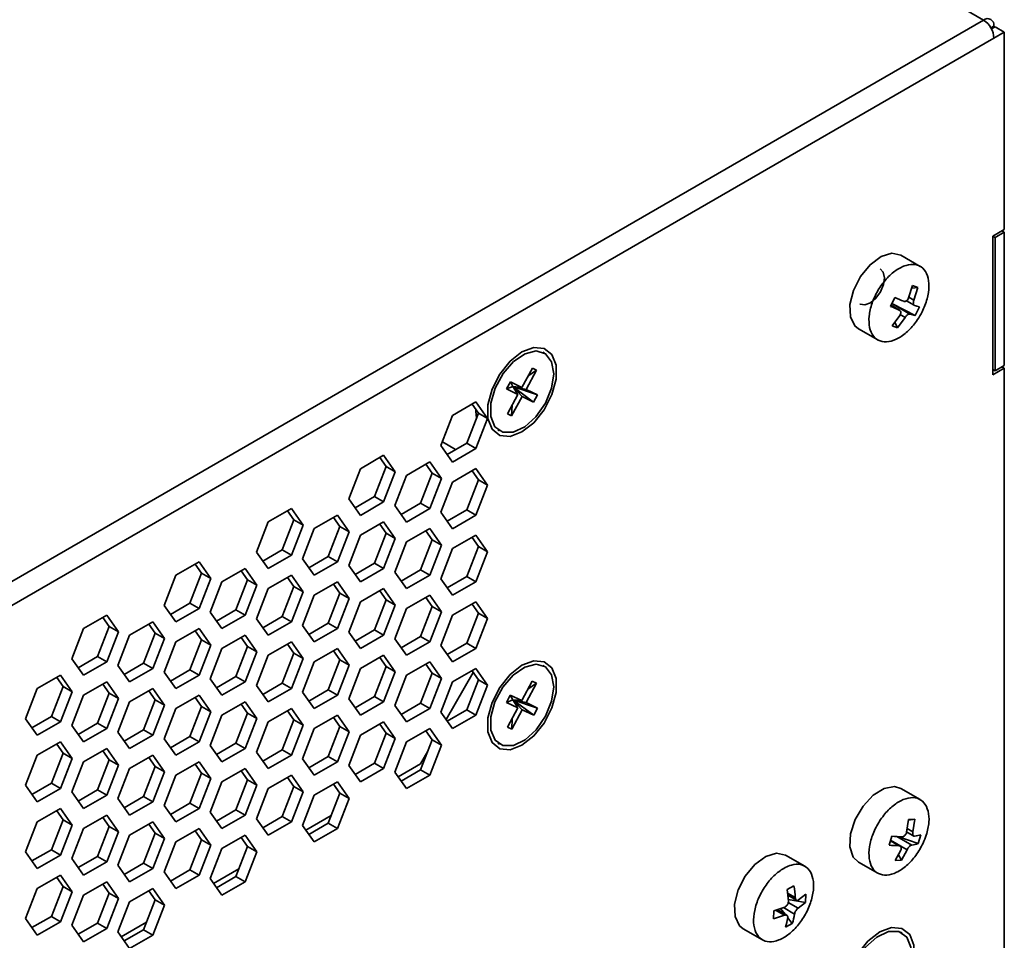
# Model space of a CAD drawing. Header units: millimetres. Extents: x 0 to 420, y 0 to 297.
# Tile 118 of 126: x 355 to 367, y 130 to 141. Entities that reach past the tile are written whole.
import ezdxf

# ---------------------------------------------------------------- set-up
doc = ezdxf.new("R2010")
doc.units = ezdxf.units.MM

msp = doc.modelspace()

# ---------------------------------------------------------------- linework, layer by layer
at = {"color": 7, "linetype": 'Continuous', "lineweight": 35}
for p, q in [((366.4121, 141.3089), (332.0184, 161.164)), ((342.922, 127.7484), (366.4121, 141.3089)), ((366.5535, 141.2273), (366.5089, 141.2015)), ((366.5393, 141.2354), (366.5393, 141.2191)), ((366.5535, 141.2273), (366.6666, 141.162)), ((343.0493, 127.5279), (366.5393, 141.0885)), ((366.5393, 141.0885), (366.6666, 141.162)), ((366.6666, 138.745), (366.6666, 141.162)), ((366.5252, 138.6634), (366.6666, 138.745)), ((366.5252, 136.965), (366.5252, 138.6634)), ((366.5535, 138.647), (366.5252, 138.6634)), ((366.5535, 138.647), (366.6666, 138.7123)), ((366.6666, 138.7123), (366.6383, 138.7287)), ((366.6666, 138.7123), (366.6666, 137.0793)), ((366.5535, 137.0139), (366.5535, 138.647)), ((365.6355, 138.2915), (365.3993, 138.4279)), ((365.4937, 137.9044), (365.5417, 138.0565)), ((365.6071, 138.0318), (365.5313, 138.0236)), ((365.6071, 138.0318), (365.5417, 138.0565)), ((365.6071, 138.0318), (365.5591, 137.8797)), ((365.3262, 137.9086), (365.2722, 137.8019)), ((365.2966, 137.8309), (365.5106, 137.7073)), ((365.5734, 137.688), (365.2966, 137.8309)), ((365.4673, 137.8699), (365.5622, 137.8152)), ((365.3832, 137.7551), (365.2789, 137.8153)), ((365.5734, 137.688), (365.6275, 137.7948)), ((365.2925, 137.5648), (365.3855, 137.691)), ((365.3248, 137.6085), (365.3579, 137.5401)), ((365.4509, 137.6663), (365.3579, 137.5401)), ((364.8793, 137.5272), (365.1156, 137.3908)), ((365.2925, 137.5648), (365.3579, 137.5401)), ((361.0302, 137.2295), (361.0098, 137.2413)), ((360.8825, 137.0465), (360.7532, 136.8097)), ((360.8052, 136.7844), (360.9345, 137.0212)), ((360.9345, 137.0212), (360.8286, 136.9478)), ((360.9345, 137.0212), (360.8825, 137.0465)), ((366.6666, 137.0466), (366.5252, 136.965)), ((366.5535, 137.0139), (366.5252, 137.0303)), ((366.6666, 137.0793), (366.5535, 137.0139)), ((366.6666, 137.0466), (366.6383, 137.0629)), ((366.6666, 127.1011), (366.6666, 137.0466)), ((360.6127, 136.878), (360.5648, 136.7903)), ((360.7532, 136.8097), (360.6127, 136.878)), ((360.6127, 136.878), (360.6421, 136.8185)), ((360.5648, 136.7903), (360.6421, 136.8185)), ((360.5648, 136.7903), (360.7053, 136.722)), ((360.6421, 136.8185), (360.7532, 136.8097)), ((360.7053, 136.722), (360.6421, 136.8185)), ((360.8052, 136.7844), (360.6421, 136.8185)), ((360.9456, 136.7161), (360.6421, 136.8185)), ((360.8977, 136.6284), (360.6421, 136.8185)), ((360.6421, 136.8185), (360.7573, 136.6967)), ((360.9456, 136.7161), (360.8052, 136.7844)), ((360.191, 136.6316), (359.9052, 136.4666)), ((360.3339, 136.4283), (360.191, 136.6316)), ((360.7053, 136.722), (360.5759, 136.4851)), ((360.6279, 136.4599), (360.7573, 136.6967)), ((360.7573, 136.6967), (360.8977, 136.6284)), ((360.8977, 136.6284), (360.9456, 136.7161)), ((360.0779, 136.1253), (360.2207, 136.4936)), ((360.2207, 136.4936), (360.1432, 136.604)), ((360.1895, 136.538), (360.1895, 136.5164)), ((360.1966, 136.4314), (360.1895, 136.5164)), ((360.2207, 136.4936), (360.3339, 136.4283)), ((360.6279, 136.4599), (360.6331, 136.5898)), ((359.9052, 136.4666), (359.7623, 136.0984)), ((360.191, 136.06), (360.3339, 136.4283)), ((360.5759, 136.4851), (360.6279, 136.4599)), ((360.4598, 136.2887), (360.4802, 136.2769)), ((359.7789, 136.1411), (359.942, 136.0469)), ((359.7623, 136.0984), (359.9052, 135.8951)), ((359.8399, 135.988), (360.0779, 136.1253)), ((359.9052, 135.8951), (360.191, 136.06)), ((360.0779, 136.1253), (360.191, 136.06)), ((359.0596, 135.9785), (358.7739, 135.8135)), ((359.0894, 135.8405), (359.0118, 135.9509)), ((359.2025, 135.7752), (359.0596, 135.9785)), ((359.6253, 135.8968), (359.3395, 135.7318)), ((359.7682, 135.6935), (359.6253, 135.8968)), ((358.7739, 135.8135), (358.631, 135.4452)), ((358.9465, 135.4722), (359.0894, 135.8405)), ((359.0596, 135.4069), (359.2025, 135.7752)), ((359.0894, 135.8405), (359.2025, 135.7752)), ((359.6551, 135.7588), (359.5775, 135.8692)), ((360.191, 135.8151), (359.9052, 135.6501)), ((360.2207, 135.6771), (360.1432, 135.7875)), ((360.3339, 135.6118), (360.191, 135.8151)), ((359.3395, 135.7318), (359.1966, 135.3635)), ((359.5122, 135.3905), (359.6551, 135.7588)), ((359.6253, 135.3252), (359.7682, 135.6935)), ((359.6551, 135.7588), (359.7682, 135.6935)), ((359.9052, 135.6501), (359.7623, 135.2818)), ((360.0779, 135.3088), (360.2207, 135.6771)), ((360.2178, 135.6695), (360.2178, 135.6813)), ((360.2207, 135.6771), (360.3339, 135.6118)), ((360.191, 135.2435), (360.3339, 135.6118)), ((358.631, 135.4452), (358.7739, 135.2419)), ((358.7085, 135.3349), (358.9465, 135.4722)), ((358.7739, 135.2419), (359.0596, 135.4069)), ((358.9465, 135.4722), (359.0596, 135.4069)), ((357.9283, 135.3254), (357.6425, 135.1604)), ((357.958, 135.1874), (357.8804, 135.2977)), ((358.0711, 135.1221), (357.9283, 135.3254)), ((359.1966, 135.3635), (359.3395, 135.1602)), ((359.2742, 135.2531), (359.5122, 135.3905)), ((359.3395, 135.1602), (359.6253, 135.3252)), ((359.5122, 135.3905), (359.6253, 135.3252)), ((359.7623, 135.2818), (359.9052, 135.0785)), ((359.8399, 135.1714), (360.0779, 135.3088)), ((360.0779, 135.3088), (360.191, 135.2435)), ((357.8151, 134.8191), (357.958, 135.1874)), ((357.958, 135.1874), (358.0711, 135.1221)), ((358.4939, 135.2437), (358.2082, 135.0787)), ((358.5237, 135.1057), (358.4461, 135.216)), ((358.6368, 135.0403), (358.4939, 135.2437)), ((359.0596, 135.1619), (358.7739, 134.997)), ((359.2025, 134.9586), (359.0596, 135.1619)), ((359.9052, 135.0785), (360.191, 135.2435)), ((357.6425, 135.1604), (357.4996, 134.7921)), ((357.9283, 134.7538), (358.0711, 135.1221)), ((358.2082, 135.0787), (358.0653, 134.7104)), ((358.3808, 134.7374), (358.5237, 135.1057)), ((358.4939, 134.6721), (358.6368, 135.0403)), ((358.5237, 135.1057), (358.6368, 135.0403)), ((359.0894, 135.024), (359.0118, 135.1343)), ((359.6253, 135.0802), (359.3395, 134.9153)), ((359.6551, 134.9422), (359.5775, 135.0526)), ((359.7682, 134.8769), (359.6253, 135.0802)), ((358.7739, 134.997), (358.631, 134.6287)), ((358.9465, 134.6557), (359.0894, 135.024)), ((359.0596, 134.5904), (359.2025, 134.9586)), ((359.0894, 135.024), (359.2025, 134.9586)), ((359.5122, 134.574), (359.6551, 134.9422)), ((359.6551, 134.9422), (359.7682, 134.8769)), ((360.191, 134.9985), (359.9052, 134.8336)), ((360.2207, 134.8605), (360.1432, 134.9709)), ((360.3339, 134.7952), (360.191, 134.9985)), ((357.5772, 134.6817), (357.8151, 134.8191)), ((357.8151, 134.8191), (357.9283, 134.7538)), ((359.3395, 134.9153), (359.1966, 134.547)), ((359.6253, 134.5087), (359.7682, 134.8769)), ((359.9052, 134.8336), (359.7623, 134.4653)), ((360.0779, 134.4923), (360.2207, 134.8605)), ((360.2178, 134.853), (360.2178, 134.8647)), ((360.2207, 134.8605), (360.3339, 134.7952)), ((357.4996, 134.7921), (357.6425, 134.5888)), ((357.6425, 134.5888), (357.9283, 134.7538)), ((358.0653, 134.7104), (358.2082, 134.5071)), ((358.1429, 134.6), (358.3808, 134.7374)), ((358.3808, 134.7374), (358.4939, 134.6721)), ((360.191, 134.427), (360.3339, 134.7952)), ((356.7969, 134.6722), (356.5111, 134.5073)), ((356.8266, 134.5342), (356.7491, 134.6446)), ((356.9398, 134.4689), (356.7969, 134.6722)), ((357.3626, 134.5905), (357.0768, 134.4256)), ((357.3923, 134.4525), (357.3147, 134.5629)), ((357.5055, 134.3872), (357.3626, 134.5905)), ((358.2082, 134.5071), (358.4939, 134.6721)), ((358.631, 134.6287), (358.7739, 134.4254)), ((358.7085, 134.5183), (358.9465, 134.6557)), ((358.7739, 134.4254), (359.0596, 134.5904)), ((358.9465, 134.6557), (359.0596, 134.5904)), ((359.2742, 134.4366), (359.5122, 134.574)), ((359.5122, 134.574), (359.6253, 134.5087)), ((356.5111, 134.5073), (356.3682, 134.139)), ((356.6837, 134.166), (356.8266, 134.5342)), ((356.7969, 134.1007), (356.9398, 134.4689)), ((356.8266, 134.5342), (356.9398, 134.4689)), ((357.2494, 134.0843), (357.3923, 134.4525)), ((357.3923, 134.4525), (357.5055, 134.3872)), ((357.9283, 134.5088), (357.6425, 134.3438)), ((357.958, 134.3708), (357.8804, 134.4812)), ((358.0711, 134.3055), (357.9283, 134.5088)), ((359.1966, 134.547), (359.3395, 134.3437)), ((359.3395, 134.3437), (359.6253, 134.5087)), ((359.7623, 134.4653), (359.9052, 134.262)), ((359.8399, 134.3549), (360.0779, 134.4923)), ((360.0779, 134.4923), (360.191, 134.427)), ((357.0768, 134.4256), (356.9339, 134.0573)), ((357.3626, 134.0189), (357.5055, 134.3872)), ((357.6425, 134.3438), (357.4996, 133.9756)), ((357.8151, 134.0026), (357.958, 134.3708)), ((357.958, 134.3708), (358.0711, 134.3055)), ((358.4939, 134.4271), (358.2082, 134.2621)), ((358.5237, 134.2891), (358.4461, 134.3995)), ((358.6368, 134.2238), (358.4939, 134.4271)), ((359.0596, 134.3454), (358.7739, 134.1804)), ((359.0894, 134.2074), (359.0118, 134.3178)), ((359.2025, 134.1421), (359.0596, 134.3454)), ((359.9052, 134.262), (360.191, 134.427)), ((357.9283, 133.9372), (358.0711, 134.3055)), ((358.2082, 134.2621), (358.0653, 133.8939)), ((358.3808, 133.9208), (358.5237, 134.2891)), ((358.4939, 133.8555), (358.6368, 134.2238)), ((358.5237, 134.2891), (358.6368, 134.2238)), ((358.9465, 133.8391), (359.0894, 134.2074)), ((359.0894, 134.2074), (359.2025, 134.1421)), ((359.6253, 134.2637), (359.3395, 134.0987)), ((359.6551, 134.1257), (359.5775, 134.2361)), ((359.7682, 134.0604), (359.6253, 134.2637)), ((356.3682, 134.139), (356.5111, 133.9357)), ((356.4458, 134.0286), (356.6837, 134.166)), ((356.5111, 133.9357), (356.7969, 134.1007)), ((356.6837, 134.166), (356.7969, 134.1007)), ((357.0115, 133.9469), (357.2494, 134.0843)), ((357.2494, 134.0843), (357.3626, 134.0189)), ((358.7739, 134.1804), (358.631, 133.8122)), ((359.0596, 133.7738), (359.2025, 134.1421)), ((359.3395, 134.0987), (359.1966, 133.7304)), ((359.5122, 133.7574), (359.6551, 134.1257)), ((359.6551, 134.1257), (359.7682, 134.0604)), ((360.191, 134.182), (359.9052, 134.017)), ((360.2207, 134.044), (360.1432, 134.1544)), ((360.3339, 133.9787), (360.191, 134.182)), ((355.6655, 134.0191), (355.3797, 133.8541)), ((355.6953, 133.8811), (355.6177, 133.9915)), ((355.8084, 133.8158), (355.6655, 134.0191)), ((356.9339, 134.0573), (357.0768, 133.854)), ((357.0768, 133.854), (357.3626, 134.0189)), ((357.4996, 133.9756), (357.6425, 133.7723)), ((357.5772, 133.8652), (357.8151, 134.0026)), ((357.8151, 134.0026), (357.9283, 133.9372)), ((359.6253, 133.6921), (359.7682, 134.0604)), ((359.9052, 134.017), (359.7623, 133.6487)), ((360.0779, 133.6757), (360.2207, 134.044)), ((360.191, 133.6104), (360.3339, 133.9787)), ((360.2178, 134.0364), (360.2178, 134.0482)), ((360.2207, 134.044), (360.3339, 133.9787)), ((355.3797, 133.8541), (355.2369, 133.4859)), ((355.5524, 133.5128), (355.6953, 133.8811)), ((355.6953, 133.8811), (355.8084, 133.8158)), ((356.2312, 133.9374), (355.9454, 133.7724)), ((356.2609, 133.7994), (356.1834, 133.9098)), ((356.3741, 133.7341), (356.2312, 133.9374)), ((356.7969, 133.8557), (356.5111, 133.6907)), ((356.9398, 133.6524), (356.7969, 133.8557)), ((357.6425, 133.7723), (357.9283, 133.9372)), ((358.0653, 133.8939), (358.2082, 133.6906)), ((358.1429, 133.7835), (358.3808, 133.9208)), ((358.2082, 133.6906), (358.4939, 133.8555)), ((358.3808, 133.9208), (358.4939, 133.8555)), ((358.7085, 133.7018), (358.9465, 133.8391)), ((358.9465, 133.8391), (359.0596, 133.7738)), ((355.6655, 133.4475), (355.8084, 133.8158)), ((355.9454, 133.7724), (355.8025, 133.4041)), ((356.1181, 133.4311), (356.2609, 133.7994)), ((356.2312, 133.3658), (356.3741, 133.7341)), ((356.2609, 133.7994), (356.3741, 133.7341)), ((356.6837, 133.3494), (356.8266, 133.7177)), ((356.8266, 133.7177), (356.7491, 133.8281)), ((356.8266, 133.7177), (356.9398, 133.6524)), ((357.3626, 133.774), (357.0768, 133.609)), ((357.3923, 133.636), (357.3147, 133.7464)), ((357.5055, 133.5707), (357.3626, 133.774)), ((358.631, 133.8122), (358.7739, 133.6089)), ((358.7739, 133.6089), (359.0596, 133.7738)), ((359.1966, 133.7304), (359.3395, 133.5271)), ((359.2742, 133.6201), (359.5122, 133.7574)), ((359.5122, 133.7574), (359.6253, 133.6921)), ((356.5111, 133.6907), (356.3682, 133.3224)), ((356.7969, 133.2841), (356.9398, 133.6524)), ((357.0768, 133.609), (356.9339, 133.2407)), ((357.2494, 133.2677), (357.3923, 133.636)), ((357.3923, 133.636), (357.5055, 133.5707)), ((357.9283, 133.6923), (357.6425, 133.5273)), ((357.958, 133.5543), (357.8804, 133.6647)), ((358.0711, 133.489), (357.9283, 133.6923)), ((358.4939, 133.6106), (358.2082, 133.4456)), ((358.6368, 133.4073), (358.4939, 133.6106)), ((359.3395, 133.5271), (359.6253, 133.6921)), ((359.7623, 133.6487), (359.9052, 133.4454)), ((359.8399, 133.5384), (360.0779, 133.6757)), ((359.9052, 133.4454), (360.191, 133.6104)), ((360.0779, 133.6757), (360.191, 133.6104)), ((355.2369, 133.4859), (355.3797, 133.2826)), ((355.3144, 133.3755), (355.5524, 133.5128)), ((355.5524, 133.5128), (355.6655, 133.4475)), ((357.3626, 133.2024), (357.5055, 133.5707)), ((357.6425, 133.5273), (357.4996, 133.159)), ((357.8151, 133.186), (357.958, 133.5543)), ((357.9283, 133.1207), (358.0711, 133.489)), ((357.958, 133.5543), (358.0711, 133.489)), ((358.3808, 133.1043), (358.5237, 133.4726)), ((358.5237, 133.4726), (358.4461, 133.583)), ((358.5237, 133.4726), (358.6368, 133.4073)), ((359.0596, 133.5289), (358.7739, 133.3639)), ((359.0894, 133.3909), (359.0118, 133.5013)), ((359.2025, 133.3256), (359.0596, 133.5289)), ((355.3797, 133.2826), (355.6655, 133.4475)), ((355.8025, 133.4041), (355.9454, 133.2008)), ((355.8801, 133.2938), (356.1181, 133.4311)), ((355.9454, 133.2008), (356.2312, 133.3658)), ((356.1181, 133.4311), (356.2312, 133.3658)), ((358.2082, 133.4456), (358.0653, 133.0773)), ((358.4939, 133.039), (358.6368, 133.4073)), ((358.7739, 133.3639), (358.631, 132.9956)), ((358.9465, 133.0226), (359.0894, 133.3909)), ((359.0894, 133.3909), (359.2025, 133.3256)), ((359.6253, 133.4472), (359.3395, 133.2822)), ((359.6551, 133.3092), (359.5775, 133.4195)), ((359.7682, 133.2439), (359.6253, 133.4472)), ((360.191, 133.3654), (359.9052, 133.2005)), ((360.3339, 133.1621), (360.191, 133.3654)), ((361.0302, 133.3918), (361.0098, 133.4036)), ((355.0998, 133.2843), (354.8141, 133.1193)), ((355.1296, 133.1463), (355.052, 133.2567)), ((355.2427, 133.081), (355.0998, 133.2843)), ((356.3682, 133.3224), (356.5111, 133.1191)), ((356.4458, 133.2121), (356.6837, 133.3494)), ((356.5111, 133.1191), (356.7969, 133.2841)), ((356.6837, 133.3494), (356.7969, 133.2841)), ((356.9339, 133.2407), (357.0768, 133.0374)), ((357.0115, 133.1304), (357.2494, 133.2677)), ((357.2494, 133.2677), (357.3626, 133.2024)), ((359.0596, 132.9573), (359.2025, 133.3256)), ((359.3395, 133.2822), (359.1966, 132.9139)), ((359.5122, 132.9409), (359.6551, 133.3092)), ((359.6253, 132.8756), (359.7682, 133.2439)), ((359.6551, 133.3092), (359.7682, 133.2439)), ((360.1576, 133.3174), (359.8255, 132.7423)), ((360.2207, 133.2275), (360.1432, 133.3378)), ((354.8141, 133.1193), (354.6712, 132.751)), ((354.9867, 132.778), (355.1296, 133.1463)), ((355.1296, 133.1463), (355.2427, 133.081)), ((355.6655, 133.2026), (355.3797, 133.0376)), ((355.6953, 133.0646), (355.6177, 133.175)), ((355.8084, 132.9993), (355.6655, 133.2026)), ((356.2312, 133.1209), (355.9454, 132.9559)), ((356.3741, 132.9176), (356.2312, 133.1209)), ((357.0768, 133.0374), (357.3626, 133.2024)), ((357.4996, 133.159), (357.6425, 132.9557)), ((357.5772, 133.0486), (357.8151, 133.186)), ((357.6425, 132.9557), (357.9283, 133.1207)), ((357.8151, 133.186), (357.9283, 133.1207)), ((359.9052, 133.2005), (359.7623, 132.8322)), ((360.0779, 132.8592), (360.2207, 133.2275)), ((360.191, 132.7939), (360.3339, 133.1621)), ((360.2207, 133.2275), (360.3339, 133.1621)), ((360.8806, 133.2091), (360.7527, 132.9716)), ((360.8052, 132.9472), (360.9331, 133.1847)), ((360.9331, 133.1847), (360.8277, 133.1108)), ((360.9331, 133.1847), (360.8806, 133.2091)), ((355.0998, 132.7127), (355.2427, 133.081)), ((355.3797, 133.0376), (355.2369, 132.6693)), ((355.5524, 132.6963), (355.6953, 133.0646)), ((355.6655, 132.631), (355.8084, 132.9993)), ((355.6953, 133.0646), (355.8084, 132.9993)), ((356.2609, 132.9829), (356.1834, 133.0932)), ((356.7969, 133.0392), (356.5111, 132.8742)), ((356.8266, 132.9012), (356.7491, 133.0115)), ((356.9398, 132.8358), (356.7969, 133.0392)), ((358.0653, 133.0773), (358.2082, 132.874)), ((358.1429, 132.9669), (358.3808, 133.1043)), ((358.2082, 132.874), (358.4939, 133.039)), ((358.3808, 133.1043), (358.4939, 133.039)), ((358.631, 132.9956), (358.7739, 132.7923)), ((358.7085, 132.8852), (358.9465, 133.0226)), ((358.9465, 133.0226), (359.0596, 132.9573)), ((360.611, 133.0376), (360.5636, 132.9497)), ((360.7527, 132.9716), (360.611, 133.0376)), ((360.611, 133.0376), (360.6421, 132.9808)), ((355.9454, 132.9559), (355.8025, 132.5876)), ((356.1181, 132.6146), (356.2609, 132.9829)), ((356.2312, 132.5493), (356.3741, 132.9176)), ((356.2609, 132.9829), (356.3741, 132.9176)), ((356.5111, 132.8742), (356.3682, 132.5059)), ((356.6837, 132.5329), (356.8266, 132.9012)), ((356.8266, 132.9012), (356.9398, 132.8358)), ((357.3626, 132.9574), (357.0768, 132.7925)), ((357.3923, 132.8195), (357.3147, 132.9298)), ((357.5055, 132.7541), (357.3626, 132.9574)), ((357.9283, 132.8757), (357.6425, 132.7108)), ((358.0711, 132.6724), (357.9283, 132.8757)), ((358.7739, 132.7923), (359.0596, 132.9573)), ((359.1966, 132.9139), (359.3395, 132.7106)), ((359.2742, 132.8035), (359.5122, 132.9409)), ((359.3395, 132.7106), (359.6253, 132.8756)), ((359.5122, 132.9409), (359.6253, 132.8756)), ((360.5636, 132.9497), (360.6421, 132.9808)), ((360.5636, 132.9497), (360.7053, 132.8837)), ((360.7053, 132.8837), (360.5773, 132.6462)), ((360.6421, 132.9808), (360.7527, 132.9716)), ((360.7053, 132.8837), (360.6421, 132.9808)), ((360.8052, 132.9472), (360.6421, 132.9808)), ((360.9468, 132.8812), (360.6421, 132.9808)), ((360.8994, 132.7933), (360.6421, 132.9808)), ((360.6421, 132.9808), (360.7578, 132.8593)), ((360.9468, 132.8812), (360.8052, 132.9472)), ((360.8994, 132.7933), (360.9468, 132.8812)), ((354.6712, 132.751), (354.8141, 132.5477)), ((354.7487, 132.6406), (354.9867, 132.778)), ((354.9867, 132.778), (355.0998, 132.7127)), ((356.7969, 132.4676), (356.9398, 132.8358)), ((357.0768, 132.7925), (356.9339, 132.4242)), ((357.2494, 132.4512), (357.3923, 132.8195)), ((357.3626, 132.3859), (357.5055, 132.7541)), ((357.3923, 132.8195), (357.5055, 132.7541)), ((357.958, 132.7377), (357.8804, 132.8481)), ((358.4939, 132.794), (358.2082, 132.6291)), ((358.5237, 132.656), (358.4461, 132.7664)), ((358.6368, 132.5907), (358.4939, 132.794)), ((359.7623, 132.8322), (359.9052, 132.6289)), ((359.8399, 132.7218), (360.0779, 132.8592)), ((359.9052, 132.6289), (360.191, 132.7939)), ((360.0779, 132.8592), (360.191, 132.7939)), ((360.6298, 132.6218), (360.7578, 132.8593)), ((360.6298, 132.6218), (360.6342, 132.7519)), ((360.7578, 132.8593), (360.8994, 132.7933)), ((354.8141, 132.5477), (355.0998, 132.7127)), ((355.2369, 132.6693), (355.3797, 132.466)), ((355.3144, 132.5589), (355.5524, 132.6963)), ((355.3797, 132.466), (355.6655, 132.631)), ((355.5524, 132.6963), (355.6655, 132.631)), ((357.6425, 132.7108), (357.4996, 132.3425)), ((357.8151, 132.3695), (357.958, 132.7377)), ((357.9283, 132.3042), (358.0711, 132.6724)), ((357.958, 132.7377), (358.0711, 132.6724)), ((358.2082, 132.6291), (358.0653, 132.2608)), ((358.3808, 132.2878), (358.5237, 132.656)), ((358.5237, 132.656), (358.6368, 132.5907)), ((359.0596, 132.7123), (358.7739, 132.5473)), ((359.0894, 132.5743), (359.0118, 132.6847)), ((359.2025, 132.509), (359.0596, 132.7123)), ((359.6253, 132.6306), (359.3395, 132.4656)), ((359.7682, 132.4273), (359.6253, 132.6306)), ((360.5773, 132.6462), (360.6298, 132.6218)), ((355.8025, 132.5876), (355.9454, 132.3843)), ((355.8801, 132.4772), (356.1181, 132.6146)), ((355.9454, 132.3843), (356.2312, 132.5493)), ((356.1181, 132.6146), (356.2312, 132.5493)), ((356.3682, 132.5059), (356.5111, 132.3026)), ((356.4458, 132.3955), (356.6837, 132.5329)), ((356.6837, 132.5329), (356.7969, 132.4676)), ((358.4939, 132.2225), (358.6368, 132.5907)), ((358.7739, 132.5473), (358.631, 132.1791)), ((358.9465, 132.2061), (359.0894, 132.5743)), ((359.0596, 132.1407), (359.2025, 132.509)), ((359.0894, 132.5743), (359.2025, 132.509)), ((359.6551, 132.4926), (359.5775, 132.603)), ((355.0998, 132.4677), (354.8141, 132.3028)), ((355.1296, 132.3297), (355.052, 132.4401)), ((355.2427, 132.2644), (355.0998, 132.4677)), ((355.6655, 132.386), (355.3797, 132.2211)), ((355.8084, 132.1827), (355.6655, 132.386)), ((356.5111, 132.3026), (356.7969, 132.4676)), ((356.9339, 132.4242), (357.0768, 132.2209)), ((357.0115, 132.3138), (357.2494, 132.4512)), ((357.0768, 132.2209), (357.3626, 132.3859)), ((357.2494, 132.4512), (357.3626, 132.3859)), ((359.3395, 132.4656), (359.1966, 132.0974)), ((359.5122, 132.1243), (359.6551, 132.4926)), ((359.6253, 132.059), (359.7682, 132.4273)), ((359.6551, 132.4926), (359.7682, 132.4273)), ((360.4598, 132.4509), (360.4802, 132.4391)), ((354.8141, 132.3028), (354.6712, 131.9345)), ((354.9867, 131.9615), (355.1296, 132.3297)), ((355.1296, 132.3297), (355.2427, 132.2644)), ((355.6953, 132.248), (355.6177, 132.3584)), ((356.2312, 132.3043), (355.9454, 132.1393)), ((356.2609, 132.1663), (356.1834, 132.2767)), ((356.3741, 132.101), (356.2312, 132.3043)), ((357.4996, 132.3425), (357.6425, 132.1392)), ((357.5772, 132.2321), (357.8151, 132.3695)), ((357.6425, 132.1392), (357.9283, 132.3042)), ((357.8151, 132.3695), (357.9283, 132.3042)), ((358.1429, 132.1504), (358.3808, 132.2878)), ((358.3808, 132.2878), (358.4939, 132.2225)), ((359.6011, 132.3536), (359.5107, 132.197)), ((355.0998, 131.8962), (355.2427, 132.2644)), ((355.3797, 132.2211), (355.2369, 131.8528)), ((355.5524, 131.8798), (355.6953, 132.248)), ((355.6655, 131.8144), (355.8084, 132.1827)), ((355.6953, 132.248), (355.8084, 132.1827)), ((356.1181, 131.7981), (356.2609, 132.1663)), ((356.2609, 132.1663), (356.3741, 132.101)), ((356.7969, 132.2226), (356.5111, 132.0576)), ((356.8266, 132.0846), (356.7491, 132.195)), ((356.9398, 132.0193), (356.7969, 132.2226)), ((358.0653, 132.2608), (358.2082, 132.0575)), ((358.2082, 132.0575), (358.4939, 132.2225)), ((358.631, 132.1791), (358.7739, 131.9758)), ((358.7085, 132.0687), (358.9465, 132.2061)), ((358.9465, 132.2061), (359.0596, 132.1407)), ((359.2375, 132.0393), (359.5107, 132.197)), ((355.9454, 132.1393), (355.8025, 131.7711)), ((356.2312, 131.7327), (356.3741, 132.101)), ((356.5111, 132.0576), (356.3682, 131.6894)), ((356.6837, 131.7163), (356.8266, 132.0846)), ((356.8266, 132.0846), (356.9398, 132.0193)), ((357.3626, 132.1409), (357.0768, 131.9759)), ((357.3923, 132.0029), (357.3147, 132.1133)), ((357.5055, 131.9376), (357.3626, 132.1409)), ((357.9283, 132.0592), (357.6425, 131.8942)), ((357.958, 131.9212), (357.8804, 132.0316)), ((358.0711, 131.8559), (357.9283, 132.0592)), ((358.7739, 131.9758), (359.0596, 132.1407)), ((359.1966, 132.0974), (359.3395, 131.8941)), ((359.2742, 131.987), (359.5122, 132.1243)), ((359.3395, 131.8941), (359.6253, 132.059)), ((359.5122, 132.1243), (359.6253, 132.059)), ((354.6712, 131.9345), (354.8141, 131.7312)), ((354.7487, 131.8241), (354.9867, 131.9615)), ((354.9867, 131.9615), (355.0998, 131.8962)), ((356.7969, 131.651), (356.9398, 132.0193)), ((357.0768, 131.9759), (356.9339, 131.6077)), ((357.2494, 131.6346), (357.3923, 132.0029)), ((357.3626, 131.5693), (357.5055, 131.9376)), ((357.3923, 132.0029), (357.5055, 131.9376)), ((357.8151, 131.5529), (357.958, 131.9212)), ((357.958, 131.9212), (358.0711, 131.8559)), ((358.4939, 131.9775), (358.2082, 131.8125)), ((358.5237, 131.8395), (358.4461, 131.9499)), ((358.6368, 131.7742), (358.4939, 131.9775)), ((354.8141, 131.7312), (355.0998, 131.8962)), ((355.2369, 131.8528), (355.3797, 131.6495)), ((355.3144, 131.7424), (355.5524, 131.8798)), ((355.3797, 131.6495), (355.6655, 131.8144)), ((355.5524, 131.8798), (355.6655, 131.8144)), ((355.8801, 131.6607), (356.1181, 131.7981)), ((356.1181, 131.7981), (356.2312, 131.7327)), ((357.6425, 131.8942), (357.4996, 131.5259)), ((357.9283, 131.4876), (358.0711, 131.8559)), ((358.2082, 131.8125), (358.0653, 131.4442)), ((358.3808, 131.4712), (358.5237, 131.8395)), ((358.5237, 131.8395), (358.6368, 131.7742)), ((365.6355, 131.7592), (365.3993, 131.8956)), ((355.8025, 131.7711), (355.9454, 131.5678)), ((355.9454, 131.5678), (356.2312, 131.7327)), ((356.3682, 131.6894), (356.5111, 131.4861)), ((356.4458, 131.579), (356.6837, 131.7163)), ((356.6837, 131.7163), (356.7969, 131.651)), ((358.4939, 131.4059), (358.6368, 131.7742)), ((355.0998, 131.6512), (354.8141, 131.4862)), ((355.1296, 131.5132), (355.052, 131.6236)), ((355.2427, 131.4479), (355.0998, 131.6512)), ((355.6655, 131.5695), (355.3797, 131.4045)), ((355.6953, 131.4315), (355.6177, 131.5419)), ((355.8084, 131.3662), (355.6655, 131.5695)), ((356.5111, 131.4861), (356.7969, 131.651)), ((356.9339, 131.6077), (357.0768, 131.4044)), ((357.0115, 131.4973), (357.2494, 131.6346)), ((357.0768, 131.4044), (357.3626, 131.5693)), ((357.2494, 131.6346), (357.3626, 131.5693)), ((357.5772, 131.4156), (357.8151, 131.5529)), ((357.8151, 131.5529), (357.9283, 131.4876)), ((358.1061, 131.3861), (358.4175, 131.5659)), ((354.8141, 131.4862), (354.6712, 131.1179)), ((354.9867, 131.1449), (355.1296, 131.5132)), ((355.0998, 131.0796), (355.2427, 131.4479)), ((355.1296, 131.5132), (355.2427, 131.4479)), ((355.5524, 131.0632), (355.6953, 131.4315)), ((355.6953, 131.4315), (355.8084, 131.3662)), ((356.2312, 131.4878), (355.9454, 131.3228)), ((356.2609, 131.3498), (356.1834, 131.4602)), ((356.3741, 131.2845), (356.2312, 131.4878)), ((357.4996, 131.5259), (357.6425, 131.3226)), ((357.6425, 131.3226), (357.9283, 131.4876)), ((358.0653, 131.4442), (358.2082, 131.2409)), ((358.1429, 131.3339), (358.3808, 131.4712)), ((358.3808, 131.4712), (358.4939, 131.4059)), ((365.4689, 131.3605), (365.4923, 131.5162)), ((365.5695, 131.5201), (365.4913, 131.5096)), ((365.5695, 131.5201), (365.4923, 131.5162)), ((365.5695, 131.5201), (365.5461, 131.3645)), ((355.3797, 131.4045), (355.2369, 131.0362)), ((355.6655, 130.9979), (355.8084, 131.3662)), ((355.9454, 131.3228), (355.8025, 130.9545)), ((356.1181, 130.9815), (356.2609, 131.3498)), ((356.2609, 131.3498), (356.3741, 131.2845)), ((356.7969, 131.4061), (356.5111, 131.2411)), ((356.8266, 131.2681), (356.7491, 131.3785)), ((356.9398, 131.2028), (356.7969, 131.4061)), ((357.3626, 131.3244), (357.0768, 131.1594)), ((357.5055, 131.1211), (357.3626, 131.3244)), ((358.2082, 131.2409), (358.4939, 131.4059)), ((365.2895, 131.3117), (365.2544, 131.2022)), ((365.6101, 131.2203), (365.3749, 131.3052)), ((365.4694, 131.3637), (365.5561, 131.3136)), ((365.6101, 131.2203), (365.6453, 131.3298)), ((356.2312, 130.9162), (356.3741, 131.2845)), ((356.5111, 131.2411), (356.3682, 130.8728)), ((356.6837, 130.8998), (356.8266, 131.2681)), ((356.7969, 130.8345), (356.9398, 131.2028)), ((356.8266, 131.2681), (356.9398, 131.2028)), ((357.2494, 130.8181), (357.3923, 131.1864)), ((357.3923, 131.1864), (357.3147, 131.2968)), ((357.3923, 131.1864), (357.5055, 131.1211)), ((365.3913, 131.1907), (365.2727, 131.2592)), ((354.6712, 131.1179), (354.8141, 130.9146)), ((354.7487, 131.0076), (354.9867, 131.1449)), ((354.8141, 130.9146), (355.0998, 131.0796)), ((354.9867, 131.1449), (355.0998, 131.0796)), ((355.3144, 130.9259), (355.5524, 131.0632)), ((355.5524, 131.0632), (355.6655, 130.9979)), ((357.0768, 131.1594), (356.9339, 130.7911)), ((357.3626, 130.7528), (357.5055, 131.1211)), ((364.2213, 130.9428), (363.985, 131.0792)), ((365.3301, 131.0119), (365.3985, 131.1416)), ((365.3681, 131.084), (365.4074, 131.0158)), ((365.4757, 131.1455), (365.4074, 131.0158)), ((355.2369, 131.0362), (355.3797, 130.8329)), ((355.3797, 130.8329), (355.6655, 130.9979)), ((355.8025, 130.9545), (355.9454, 130.7512)), ((355.8801, 130.8441), (356.1181, 130.9815)), ((356.1181, 130.9815), (356.2312, 130.9162)), ((364.8793, 130.9949), (365.1156, 130.8585)), ((365.3301, 131.0119), (365.4074, 131.0158)), ((355.0998, 130.8347), (354.8141, 130.6697)), ((355.2427, 130.6313), (355.0998, 130.8347)), ((355.9454, 130.7512), (356.2312, 130.9162)), ((356.3682, 130.8728), (356.5111, 130.6695)), ((356.4458, 130.7624), (356.6837, 130.8998)), ((356.5111, 130.6695), (356.7969, 130.8345)), ((356.6837, 130.8998), (356.7969, 130.8345)), ((356.9747, 130.733), (357.2862, 130.9128)), ((357.0115, 130.6807), (357.2494, 130.8181)), ((357.2494, 130.8181), (357.3626, 130.7528)), ((354.9867, 130.3284), (355.1296, 130.6967)), ((355.1296, 130.6967), (355.052, 130.807)), ((355.1296, 130.6967), (355.2427, 130.6313)), ((355.6655, 130.7529), (355.3797, 130.588)), ((355.6953, 130.615), (355.6177, 130.7253)), ((355.8084, 130.5496), (355.6655, 130.7529)), ((356.9339, 130.7911), (357.0768, 130.5878)), ((357.0768, 130.5878), (357.3626, 130.7528)), ((364.088, 130.7027), (364.0032, 130.6588)), ((354.8141, 130.6697), (354.6712, 130.3014)), ((355.0998, 130.2631), (355.2427, 130.6313)), ((355.3797, 130.588), (355.2369, 130.2197)), ((355.5524, 130.2467), (355.6953, 130.615)), ((355.6953, 130.615), (355.8084, 130.5496)), ((356.2312, 130.6712), (355.9454, 130.5063)), ((356.2609, 130.5332), (356.1834, 130.6436)), ((356.3741, 130.4679), (356.2312, 130.6712)), ((364.0136, 130.5887), (364.1192, 130.5277)), ((364.145, 130.5307), (364.233, 130.6009)), ((364.2286, 130.5005), (364.233, 130.6009)), ((355.6655, 130.1814), (355.8084, 130.5496)), ((355.9454, 130.5063), (355.8025, 130.138)), ((356.1181, 130.165), (356.2609, 130.5332)), ((356.2312, 130.0997), (356.3741, 130.4679)), ((356.2609, 130.5332), (356.3741, 130.4679)), ((364.2286, 130.5005), (364.0186, 130.5377)), ((364.2286, 130.5005), (364.1407, 130.4303)), ((363.8426, 130.3986), (363.8382, 130.2983)), ((363.9712, 130.3425), (363.8382, 130.2983)), ((363.8426, 130.3986), (363.9755, 130.4429)), ((364.001, 130.3431), (363.8821, 130.4118)), ((363.925, 130.4261), (363.979, 130.3558)), ((354.6712, 130.3014), (354.8141, 130.0981)), ((354.7487, 130.191), (354.9867, 130.3284)), ((354.8141, 130.0981), (355.0998, 130.2631)), ((354.9867, 130.3284), (355.0998, 130.2631)), ((355.2369, 130.2197), (355.3797, 130.0164)), ((355.3144, 130.1093), (355.5524, 130.2467)), ((355.5524, 130.2467), (355.6655, 130.1814)), ((355.8434, 130.0799), (356.1548, 130.2597)), ((363.9832, 130.1964), (364.068, 130.2404)), ((364.0113, 130.3139), (364.068, 130.2404)), ((355.3797, 130.0164), (355.6655, 130.1814)), ((355.8025, 130.138), (355.9454, 129.9347)), ((355.8801, 130.0276), (356.1181, 130.165)), ((355.9454, 129.9347), (356.2312, 130.0997)), ((356.1181, 130.165), (356.2312, 130.0997)), ((363.4651, 130.1785), (363.7014, 130.0421)), ((365.4143, 130.1252), (365.3938, 130.137))]:
    msp.add_line(p, q, dxfattribs=at)
at = {"color": 8, "linetype": 'Continuous', "lineweight": 35}
for p, q in [((366.5021, 141.2139), (366.5393, 141.2354)), ((365.4972, 137.9155), (365.5591, 137.8797)), ((365.3799, 137.7567), (365.2788, 137.815)), ((365.4509, 137.6663), (365.3908, 137.701)), ((365.3512, 131.3066), (365.5319, 131.2022)), ((365.4756, 131.4052), (365.5461, 131.3645)), ((365.3775, 131.1943), (365.2715, 131.2555)), ((365.4757, 131.1455), (365.2736, 131.2622)), ((364.0104, 130.6134), (364.1048, 130.5589)), ((364.0188, 130.5007), (364.1407, 130.4303)), ((363.9712, 130.3425), (363.8625, 130.4053)), ((364.0961, 130.3582), (363.959, 130.4374))]:
    msp.add_line(p, q, dxfattribs=at)
at = {"color": 7, "linetype": 'Continuous', "lineweight": 35, "flags": 128}
for points in [[(364.8793, 137.5272), (364.8363, 137.5621), (364.7815, 137.6731), (364.775, 137.8252), (364.8177, 137.9979), (364.9038, 138.1678), (365.0218, 138.3121), (365.1556, 138.4112), (365.2872, 138.4517), (365.3988, 138.4282), (365.3993, 138.4279)], [(365.1455, 138.2627), (365.1821, 138.2221), (365.1972, 138.1531), (365.1854, 138.0678), (365.1484, 137.9792), (365.092, 137.9008), (365.0247, 137.8445), (364.9567, 137.819), (364.8985, 137.828), (364.8955, 137.8297)], [(360.7552, 136.2633), (360.9003, 136.3766), (361.0279, 136.5353), (361.1226, 136.7203), (361.173, 136.9093), (361.173, 137.0795), (361.1226, 137.2103), (361.0279, 137.2859), (360.9003, 137.2973), (360.7552, 137.2431), (360.6101, 137.1298), (360.4825, 136.9711), (360.3878, 136.786), (360.3374, 136.5971), (360.3374, 136.4269), (360.3878, 136.2961), (360.4825, 136.2205), (360.6101, 136.209), (360.7552, 136.2633)], [(361.0413, 136.6141), (361.1171, 136.7978), (361.1441, 136.9754), (361.1186, 137.1231), (361.044, 137.2207), (360.9303, 137.2553), (360.7931, 137.222), (360.6507, 137.1254), (360.5224, 136.9786), (360.4256, 136.8013), (360.3733, 136.6175), (360.3726, 136.452), (360.4235, 136.3272), (360.5193, 136.26), (360.6469, 136.2593), (360.7891, 136.3254), (360.9268, 136.4492), (361.0413, 136.6141)], [(360.7552, 132.4255), (360.9003, 132.5388), (361.0279, 132.6976), (361.1226, 132.8826), (361.173, 133.0716), (361.173, 133.2417), (361.1226, 133.3725), (361.0279, 133.4482), (360.9003, 133.4596), (360.7552, 133.4054), (360.6101, 133.2921), (360.4825, 133.1333), (360.3878, 132.9483), (360.3374, 132.7593), (360.3374, 132.5892), (360.3878, 132.4584), (360.4825, 132.3827), (360.6101, 132.3713), (360.7552, 132.4255)], [(361.0438, 132.7811), (361.1185, 132.9649), (361.1441, 133.142), (361.1172, 133.2886), (361.0414, 133.3848), (360.9269, 133.4175), (360.7893, 133.3825), (360.647, 133.2844), (360.5194, 133.1365), (360.4236, 132.9587), (360.3726, 132.775), (360.3733, 132.6104), (360.4255, 132.4869), (360.5223, 132.4213), (360.6505, 132.4225), (360.7929, 132.4902), (360.9302, 132.6154), (361.0438, 132.7811)], [(364.8793, 130.9949), (364.816, 131.0564), (364.7745, 131.181), (364.7824, 131.3413), (364.8384, 131.5157), (364.9351, 131.6805), (365.0593, 131.8136), (365.1944, 131.8969), (365.322, 131.9192), (365.3993, 131.8956)], [(363.4651, 130.1785), (363.4207, 130.2149), (363.3667, 130.3269), (363.3612, 130.4796), (363.4047, 130.6524), (363.4916, 130.8221), (363.61, 130.9657), (363.7439, 131.0638)], [(363.7439, 131.0638), (363.8753, 131.1031), (363.985, 131.0792)], [(365.1393, 129.159), (365.2844, 129.2723), (365.412, 129.431), (365.5067, 129.616), (365.5571, 129.805), (365.5571, 129.9752), (365.5067, 130.1059), (365.412, 130.1816), (365.2844, 130.193), (365.1393, 130.1388), (364.9942, 130.0255), (364.8666, 129.8667), (364.7719, 129.6817), (364.7215, 129.4928), (364.7215, 129.3226), (364.7719, 129.1918), (364.8666, 129.1161), (364.9942, 129.1047), (365.1393, 129.159)], [(364.7504, 129.4244), (364.7766, 129.2773), (364.8519, 129.1804), (364.9659, 129.1468), (365.1034, 129.181), (365.2457, 129.2784), (365.3736, 129.4258), (365.4699, 129.6033), (365.5216, 129.787), (365.5216, 129.9521), (365.4699, 130.0762), (365.3736, 130.1426), (365.2457, 130.1423), (365.1034, 130.0753), (364.9659, 129.9508), (364.8519, 129.7855), (364.7766, 129.6018), (364.7504, 129.4244)]]:
    msp.add_lwpolyline(points, dxfattribs=at)
at = {"color": 7, "linetype": 'Continuous', "lineweight": 35}
for centre, radius, start, end in [((366.4618, 141.248), 0.0786, 350.78662, 129.20262), ((366.263, 141.0759), 0.2766, 2.6055, 57.39448), ((367.3369, 142.5504), 5.0585, 246.57987, 247.90292), ((367.29, 142.4608), 5.0771, 246.58148, 247.89968), ((365.8049, 138.5555), 0.8978, 250.86886, 255.05779), ((365.8584, 138.6604), 0.8959, 250.86271, 255.06032), ((365.4533, 132.9116), 1.6083, 264.15507, 268.55165), ((365.5067, 131.75), 0.4425, 277.84489, 288.24855), ((365.4182, 132.8036), 1.6098, 264.1572, 268.54967), ((365.4715, 131.6407), 0.4426, 277.84628, 288.24737), ((362.8789, 130.4884), 1.2279, 3.29109, 10.05091), ((362.794, 130.4445), 1.2281, 3.29251, 10.05126), ((363.3839, 130.466), 0.7203, 341.74238, 351.39165), ((363.2996, 130.422), 0.7199, 341.73974, 351.39432)]:
    msp.add_arc(centre, radius, start, end, dxfattribs=at)
for points, knots in [([(365.6589, 137.7341), (365.6821, 137.7873), (365.7286, 137.8937), (365.7499, 138.0506), (365.7313, 138.183), (365.672, 138.2771), (365.5794, 138.322), (365.4638, 138.3127), (365.3383, 138.2502), (365.2169, 138.1417), (365.1135, 137.9992), (365.0396, 137.839), (365.0036, 137.679), (365.0095, 137.5372), (365.0567, 137.4298), (365.1399, 137.3687), (365.2495, 137.3609), (365.3736, 137.4072), (365.4973, 137.5026), (365.5953, 137.6191), (365.6412, 137.7021), (365.6589, 137.7341)], [0, 0, 0, 0, 0.0536889, 0.1073777, 0.1610663, 0.214755, 0.2684439, 0.3221331, 0.3758217, 0.4295104, 0.4831987, 0.5368876, 0.5905764, 0.6442651, 0.6979538, 0.7516424, 0.8053308, 0.8590203, 0.9127083, 0.9663971, 1, 1, 1, 1]), ([(365.4937, 137.9044), (365.4908, 137.8983), (365.4851, 137.8861), (365.4722, 137.8719), (365.4577, 137.863), (365.4444, 137.8604), (365.437, 137.8625), (365.434, 137.8634)], [0, 0, 0, 0, 0.2134968, 0.42707539, 0.63896517, 0.85012359, 1, 1, 1, 1]), ([(365.5647, 137.814), (365.5619, 137.8157), (365.5562, 137.819), (365.5517, 137.8314), (365.551, 137.8476), (365.5538, 137.8646), (365.5575, 137.8753), (365.5591, 137.8797)], [0, 0, 0, 0, 0.2134992, 0.427074, 0.6389638, 0.8501254, 1, 1, 1, 1]), ([(365.3799, 137.7567), (365.3837, 137.7544), (365.3915, 137.7499), (365.3973, 137.7368), (365.3978, 137.7207), (365.3934, 137.7047), (365.3878, 137.695), (365.3855, 137.691)], [0, 0, 0, 0, 0.2134992, 0.427074, 0.6389638, 0.8501254, 1, 1, 1, 1]), ([(365.4509, 137.6663), (365.4548, 137.6718), (365.4626, 137.6828), (365.4769, 137.6963), (365.491, 137.7053), (365.5027, 137.7088), (365.5083, 137.7077), (365.5106, 137.7073)], [0, 0, 0, 0, 0.2134966, 0.4270749, 0.6389644, 0.8501238, 1, 1, 1, 1]), ([(365.7102, 131.3259), (365.7236, 131.3791), (365.7505, 131.4854), (365.7385, 131.6244), (365.6882, 131.7281), (365.602, 131.7844), (365.4905, 131.7871), (365.3659, 131.7359), (365.2425, 131.6365), (365.134, 131.5002), (365.0528, 131.3424), (365.008, 131.1807), (365.0046, 131.0335), (365.043, 130.9174), (365.119, 130.8454), (365.2238, 130.8256), (365.3458, 130.8603), (365.4712, 130.9456), (365.5853, 131.0718), (365.6664, 131.2059), (365.698, 131.2926), (365.7102, 131.3259)], [0, 0, 0, 0, 0.0536887, 0.1073775, 0.1610662, 0.2147549, 0.2684439, 0.3221324, 0.3758211, 0.4295097, 0.4831987, 0.5368872, 0.590576, 0.6442646, 0.6979538, 0.7516419, 0.805331, 0.8590193, 0.9127084, 0.966397, 1, 1, 1, 1]), ([(365.4689, 131.3605), (365.467, 131.3541), (365.4633, 131.3413), (365.4521, 131.3242), (365.4384, 131.3114), (365.4245, 131.3046), (365.4162, 131.3041), (365.4127, 131.3038)], [0, 0, 0, 0, 0.2134914, 0.4270844, 0.6389657, 0.8501262, 1, 1, 1, 1]), ([(365.5671, 131.3117), (365.5635, 131.3118), (365.5563, 131.3119), (365.5484, 131.3203), (365.544, 131.3336), (365.5434, 131.3492), (365.5453, 131.36), (365.5461, 131.3645)], [0, 0, 0, 0, 0.213507, 0.4270738, 0.6389658, 0.8501211, 1, 1, 1, 1]), ([(365.3775, 131.1943), (365.3821, 131.1937), (365.3914, 131.1923), (365.4006, 131.1832), (365.4047, 131.17), (365.4037, 131.1554), (365.4, 131.1456), (365.3985, 131.1416)], [0, 0, 0, 0, 0.213507, 0.4270738, 0.6389658, 0.8501211, 1, 1, 1, 1]), ([(365.4757, 131.1455), (365.4786, 131.1513), (365.4844, 131.163), (365.4969, 131.1793), (365.5104, 131.1922), (365.5226, 131.2), (365.5292, 131.2016), (365.5319, 131.2022)], [0, 0, 0, 0, 0.21349053, 0.42705717, 0.63896727, 0.85012686, 1, 1, 1, 1]), ([(363.9802, 130.9274), (363.9387, 130.9012), (363.8557, 130.8488), (363.7425, 130.7168), (363.6542, 130.5632), (363.6004, 130.4005), (363.5874, 130.2486), (363.6165, 130.124), (363.6845, 130.041), (363.7837, 130.0089), (363.9029, 130.0313), (364.0288, 130.1057), (364.147, 130.2237), (364.2443, 130.372), (364.3097, 130.5339), (364.3358, 130.6911), (364.3197, 130.8259), (364.2632, 130.9233), (364.1727, 130.9714), (364.0726, 130.9685), (364.0059, 130.9388), (363.9802, 130.9274)], [0, 0, 0, 0, 0.053689, 0.1073775, 0.1610662, 0.2147548, 0.2684436, 0.3221322, 0.3758212, 0.4295098, 0.4831985, 0.5368871, 0.5905756, 0.6442644, 0.6979535, 0.7516422, 0.805331, 0.8590196, 0.9127086, 0.9663973, 1, 1, 1, 1]), ([(364.0201, 130.515), (364.0199, 130.5089), (364.0195, 130.4966), (364.0123, 130.4775), (364.0011, 130.4608), (363.9881, 130.4489), (363.9792, 130.4447), (363.9755, 130.4429)], [0, 0, 0, 0, 0.2135045, 0.4270806, 0.6389682, 0.8501183, 1, 1, 1, 1]), ([(364.145, 130.5307), (364.1408, 130.5285), (364.1324, 130.5241), (364.1208, 130.5257), (364.1117, 130.5334), (364.1063, 130.5453), (364.1052, 130.5549), (364.1048, 130.5589)], [0, 0, 0, 0, 0.2135098, 0.4270663, 0.6389592, 0.8501143, 1, 1, 1, 1]), ([(363.9712, 130.3425), (363.9764, 130.3441), (363.9868, 130.3473), (363.9998, 130.345), (364.0086, 130.3374), (364.0124, 130.3265), (364.0117, 130.3179), (364.0114, 130.3143)], [0, 0, 0, 0, 0.2135104, 0.4270685, 0.6389604, 0.8501179, 1, 1, 1, 1]), ([(364.0961, 130.3582), (364.0973, 130.3637), (364.0998, 130.3748), (364.1083, 130.3931), (364.1192, 130.41), (364.1306, 130.4228), (364.1377, 130.4281), (364.1407, 130.4303)], [0, 0, 0, 0, 0.2134912, 0.4270626, 0.6389456, 0.8501216, 1, 1, 1, 1])]:
    msp.add_open_spline(points, degree=3, knots=knots, dxfattribs=at)

doc.saveas('drawing.dxf')
